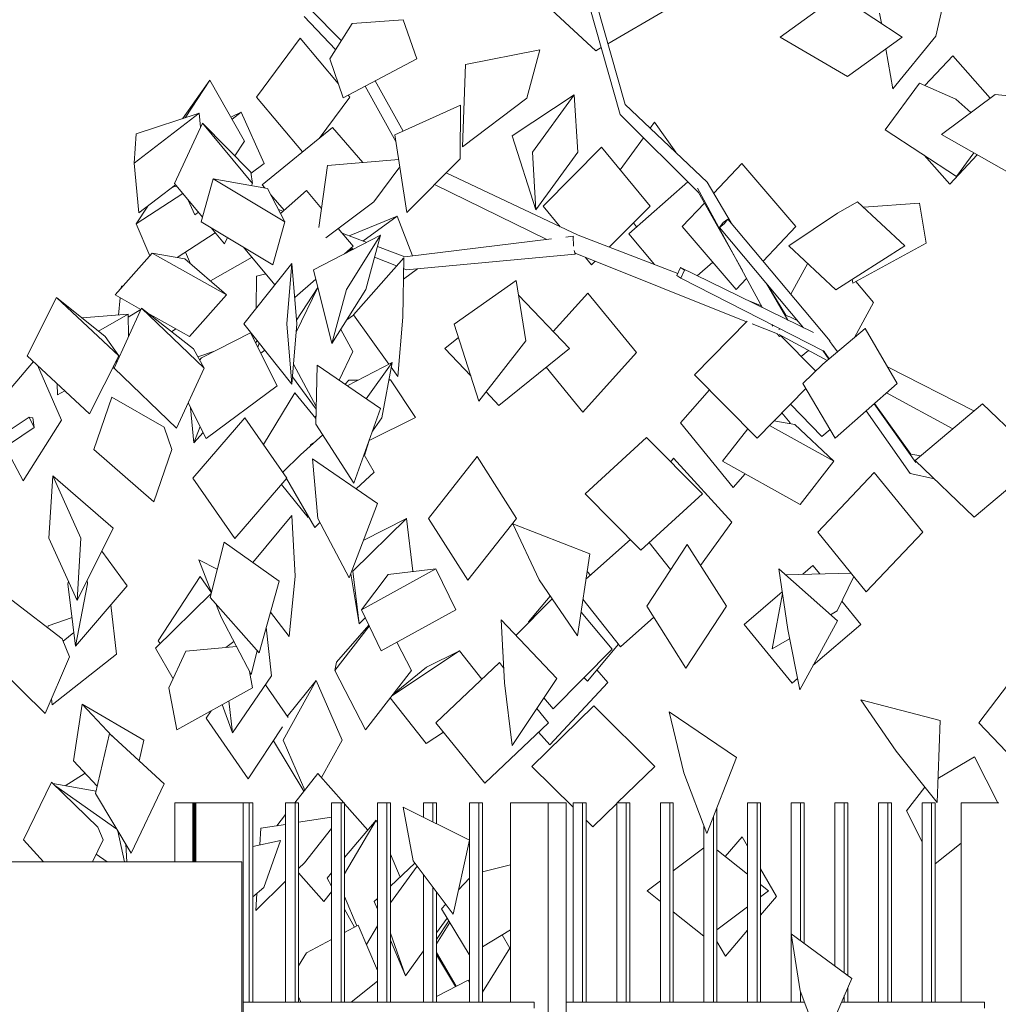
# Model space of a CAD drawing. Extents: x 169645 to 508157, y -5167 to 165945.
# Tile 50 of 130: x 267723 to 269383, y 74803 to 76473. Entities that reach past the tile are written whole.
import ezdxf

# ---------------------------------------------------------------- set-up
doc = ezdxf.new("R2010")
doc.units = 0
doc.header["$MEASUREMENT"] = 0
for name, color, linetype in [('Murs Périphériques', 7, 'Continuous'), ('Plomberie Sanitaire', 7, 'Continuous'), ('Végétation', 7, 'Continuous')]:
    doc.layers.add(name, color=color, linetype=linetype)

msp = doc.modelspace()

# ---------------------------------------------------------------- linework, layer by layer
at = {"layer": 'Murs Périphériques', "linetype": 'Continuous', "lineweight": 20}
for p, q in [((268099.9, 75044.6), (267449.4, 75044.6)), ((268099.9, 73207.5), (268099.9, 75044.6))]:
    msp.add_line(p, q, dxfattribs=at)
at = {"layer": 'Plomberie Sanitaire', "linetype": 'Continuous', "lineweight": 20}
for p, q in [((267985.4, 76195.6), (268033, 76298)), ((268115.2, 76215), (268033, 76298)), ((268118, 76195.6), (268033, 76298)), ((268115.2, 76215), (268118, 76195.6)), ((268033.1, 76138.3), (267985.4, 76195.6)), ((268030.9, 76130.6), (268051.4, 76203.4)), ((268143.5, 76187.1), (268051.4, 76203.4)), ((268172.9, 76130.6), (268051.4, 76203.4)), ((268116.3, 76191.9), (268118, 76195.6)), ((268143.5, 76187.1), (268172.9, 76130.6)), ((268152.4, 76057.8), (268030.9, 76130.6)), ((268152.4, 76057.8), (268172.9, 76130.6)), ((268070.4, 76093.3), (268048, 76120.4)), ((268070.4, 76093.3), (268075.4, 76103.9)), ((267884.9, 76006.7), (267947.9, 76077.6)), ((268003, 76067.5), (267947.9, 76077.6)), ((268074.1, 76006.7), (267947.9, 76077.6)), ((268003, 76067.5), (268074.1, 76006.7)), ((267928.8, 75982), (267884.9, 76006.7)), ((268011.1, 75935.7), (268074.1, 76006.7)), ((267736, 75903.4), (267785.5, 76002.3)), ((267868, 75935.9), (267785.5, 76002.3)), ((267891, 75903.4), (267785.5, 76002.3)), ((267883.1, 75882.1), (267929.6, 75983.8)), ((268018, 75915.2), (267929.6, 75983.8)), ((268035.7, 75882.1), (267929.6, 75983.8)), ((268011.1, 75935.7), (267940.2, 75975.6)), ((267868, 75935.9), (267891, 75903.4)), ((268018, 75915.2), (268035.7, 75882.1)), ((267841.4, 75804.5), (267736, 75903.4)), ((267841.4, 75804.5), (267891, 75903.4)), ((267989.2, 75780.3), (267883.1, 75882.1)), ((267989.2, 75780.3), (268035.7, 75882.1)), ((268225.2, 75787.3), (268227.9, 75887.4)), ((268334.9, 75813.6), (268227.9, 75887.4)), ((267848.7, 75744.2), (267879.2, 75832.9)), ((267968.2, 75782.1), (267879.2, 75832.9)), ((268290.1, 75687.1), (268334.9, 75813.6)), ((267592, 75701.5), (267739.4, 75798.9)), ((267739.4, 75798.9), (267747.5, 75781.7)), ((267745.5, 75797.8), (267739.4, 75798.9)), ((267747.5, 75781.7), (267745.5, 75797.8)), ((267591.5, 75676.8), (267747.5, 75781.7)), ((267981, 75744.2), (267968.2, 75782.1)), ((268290.1, 75687.1), (268225.2, 75787.3)), ((267950.5, 75655.6), (267848.7, 75744.2)), ((267950.5, 75655.6), (267981, 75744.2)), ((268219.9, 75728.2), (268219.8, 75728.3)), ((268329.8, 75652.8), (268219.8, 75728.3)), ((268228.5, 75627.4), (268219.8, 75728.3)), ((267772.7, 75593.7), (267779.1, 75699.6)), ((267881.8, 75610.8), (267779.1, 75699.6)), ((267826.7, 75593.7), (267779.1, 75699.6)), ((268282, 75526.5), (268329.8, 75652.8)), ((268282, 75526.5), (268228.5, 75627.4)), ((267820.4, 75487.8), (267881.8, 75610.8)), ((268690, 75567.2), (268559.4, 75618.2)), ((268604.1, 75523.1), (268559.4, 75618.2)), ((267820.4, 75487.8), (267772.7, 75593.7)), ((267820.4, 75487.8), (267826.7, 75593.7)), ((268046.3, 75493.1), (268069.7, 75587)), ((268069.8, 75586.9), (268069.7, 75587)), ((268163.2, 75521), (268069.7, 75587)), ((267905.1, 75512.8), (267862.2, 75571.6)), ((268058.2, 75541), (268026.7, 75556.9)), ((268048.4, 75501.4), (268026.7, 75556.9)), ((268669.1, 75428), (268690, 75567.2)), ((269110.2, 75453.3), (269010.5, 75541.5)), ((269025.8, 75439.1), (269010.5, 75541.5)), ((267838.3, 75516.1), (267837.6, 75522.3)), ((268282, 75526.5), (268282, 75526.6)), ((268669.1, 75428), (268604.1, 75523.1)), ((267804.9, 75516.1), (267805.8, 75520.3)), ((267817.6, 75410.4), (267804.9, 75516.1)), ((267817.6, 75410.4), (267838.3, 75516.1)), ((267817.6, 75410.4), (267905.1, 75512.8)), ((268129, 75399.1), (268163.2, 75521)), ((267795.1, 75423.1), (267709.8, 75488.9)), ((268129, 75399.1), (268046.3, 75493.1)), ((268064.6, 75459.8), (268055.9, 75482.2)), ((268115.5, 75362.6), (268064.6, 75459.8)), ((268539.7, 75454.9), (268539.7, 75455)), ((268634.1, 75355.7), (268539.7, 75455)), ((268545.2, 75348.4), (268539.7, 75455)), ((269046.1, 75336.6), (269025.8, 75439.1)), ((269046.1, 75336.6), (269110.2, 75453.3)), ((267807.7, 75392.6), (267795.1, 75423.1)), ((267766.3, 75296.3), (267668.4, 75392.6)), ((267766.3, 75296.3), (267807.7, 75392.6)), ((268115.5, 75362.6), (268125.6, 75402.9)), ((268129, 75399.1), (268129, 75399.2)), ((268558.1, 75241.8), (268634.1, 75355.7)), ((268558.1, 75241.8), (268545.2, 75348.4)), ((267814.2, 75216), (267828.9, 75311.9)), ((267933.5, 75251.3), (267828.9, 75311.9)), ((267880.2, 75257.8), (267828.9, 75311.9)), ((269149.6, 75319.6), (269149.5, 75319.7)), ((269284.1, 75284.3), (269149.5, 75319.7)), ((269209.8, 75232.4), (269149.5, 75319.7)), ((268824.6, 75298.8), (268824.5, 75298.9)), ((268938.9, 75221.5), (268824.5, 75298.9)), ((268849.3, 75195.8), (268824.5, 75298.9)), ((269279.1, 75145.2), (269284.1, 75284.3)), ((267851.9, 75160.9), (267875.2, 75262.5)), ((267875.3, 75262.3), (267875.2, 75262.5)), ((267968, 75177), (267875.2, 75262.5)), ((267925.9, 75215.8), (267933.5, 75251.3)), ((268558.1, 75241.8), (268558.1, 75241.9)), ((268888.6, 75092.7), (268938.9, 75221.5)), ((269279.1, 75145.2), (269209.8, 75232.4)), ((267854.7, 75173.3), (267814.2, 75216)), ((268888.6, 75092.7), (268849.3, 75195.8)), ((267729.8, 75082), (267777, 75179.7)), ((267855.6, 75103.7), (267777, 75179.7)), ((267852.8, 75164.8), (267779.3, 75177.5)), ((267887.9, 75100.1), (267784.2, 75172.8)), ((267912, 75059.3), (267968, 75177)), ((267912, 75059.3), (267851.9, 75160.9)), ((267986.4, 75144.6), (267986.4, 75044.6)), ((268016.9, 75144.6), (267986.4, 75144.6)), ((268016.9, 75144.6), (268016.9, 75044.6)), ((268018.5, 75144.6), (268016.9, 75144.6)), ((268018.4, 75044.6), (268018.4, 75144.6)), ((268018.5, 75144.6), (268018.5, 75044.6)), ((268020, 75144.6), (268018.5, 75144.6)), ((268020, 75044.6), (268020, 75144.6)), ((268020, 75144.6), (268020, 75044.6)), ((268021, 75144.6), (268020, 75144.6)), ((268020.9, 75044.6), (268020.9, 75144.6)), ((268021, 75144.6), (268021, 75044.6)), ((268021.9, 75144.6), (268021, 75144.6)), ((268021.8, 75044.6), (268021.8, 75144.6)), ((268021.9, 75144.6), (268021.9, 75044.6)), ((268101.9, 75144.6), (268021.9, 75144.6)), ((268112.3, 75144.6), (268101.9, 75144.6)), ((268101.9, 75144.6), (268101.9, 73414.6)), ((268118.3, 75144.6), (268112.3, 75144.6)), ((268112.3, 75144.6), (268112.3, 74806.6)), ((268118.3, 74806.6), (268118.3, 75144.6)), ((268174.2, 75144.6), (268174.2, 74806.6)), ((268190.2, 75144.6), (268174.2, 75144.6)), ((268196.2, 75144.6), (268190.2, 75144.6)), ((268190.2, 75144.6), (268190.2, 74806.6)), ((268196.2, 74806.6), (268196.2, 75144.6)), ((268252.1, 75144.6), (268252.1, 74806.6)), ((268268.1, 75144.6), (268252.1, 75144.6)), ((268274.1, 75144.6), (268268.1, 75144.6)), ((268268.1, 75144.6), (268268.1, 74806.6)), ((268274.1, 74806.6), (268274.1, 75144.6)), ((268330, 75144.6), (268330, 74806.6)), ((268346, 75144.6), (268330, 75144.6)), ((268352, 75144.6), (268346, 75144.6)), ((268346, 75144.6), (268346, 74806.6)), ((268352, 74806.6), (268352, 75144.6)), ((268407.9, 75144.6), (268407.9, 75120.3)), ((268423.9, 75144.6), (268407.9, 75144.6)), ((268429.9, 75144.6), (268423.9, 75144.6)), ((268423.9, 75144.6), (268423.9, 75112.4)), ((268429.9, 75109.4), (268429.9, 75144.6)), ((268485.8, 75144.6), (268485.8, 75081.9)), ((268501.8, 75144.6), (268485.8, 75144.6)), ((268507.8, 75144.6), (268501.8, 75144.6)), ((268501.8, 75144.6), (268501.8, 74806.6)), ((268507.8, 74806.6), (268507.8, 75144.6)), ((268555.7, 75144.6), (268555.7, 74806.6)), ((268619.7, 75144.6), (268555.7, 75144.6)), ((268649.7, 75144.6), (268619.7, 75144.6)), ((268619.7, 75144.6), (268619.7, 73414.6)), ((268649.7, 74790.2), (268649.7, 75144.6)), ((268661.7, 75144.6), (268661.7, 74806.6)), ((268677.7, 75144.6), (268661.7, 75144.6)), ((268683.7, 75144.6), (268677.7, 75144.6)), ((268677.7, 75144.6), (268677.7, 74806.6)), ((268683.7, 74806.6), (268683.7, 75144.6)), ((268735.7, 75144.6), (268735.7, 74806.6)), ((268751.7, 75144.6), (268735.7, 75144.6)), ((268757.7, 75144.6), (268751.7, 75144.6)), ((268751.7, 75144.6), (268751.7, 74806.6)), ((268757.7, 74806.6), (268757.7, 75144.6)), ((268809.7, 75144.6), (268809.7, 74806.6)), ((268825.7, 75144.6), (268809.7, 75144.6)), ((268831.7, 75144.6), (268825.7, 75144.6)), ((268825.7, 75144.6), (268825.7, 74806.6)), ((268831.7, 74806.6), (268831.7, 75144.6)), ((268957.7, 75144.6), (268957.7, 74806.6)), ((268973.7, 75144.6), (268957.7, 75144.6)), ((268979.7, 75144.6), (268973.7, 75144.6)), ((268973.7, 75144.6), (268973.7, 74806.6)), ((268979.7, 74806.6), (268979.7, 75144.6)), ((269031.7, 75144.6), (269031.7, 74922.5)), ((269047.7, 75144.6), (269031.7, 75144.6)), ((269053.7, 75144.6), (269047.7, 75144.6)), ((269047.7, 75144.6), (269047.7, 74910.7)), ((269053.7, 74906.3), (269053.7, 75144.6)), ((269105.7, 75144.6), (269105.7, 74867.9)), ((269121.7, 75144.6), (269105.7, 75144.6)), ((269127.7, 75144.6), (269121.7, 75144.6)), ((269121.7, 75144.6), (269121.7, 74856.1)), ((269127.7, 74851.6), (269127.7, 75144.6)), ((269179.7, 75144.6), (269179.7, 74806.6)), ((269195.7, 75144.6), (269179.7, 75144.6)), ((269201.7, 75144.6), (269195.7, 75144.6)), ((269195.7, 75144.6), (269195.7, 74806.6)), ((269201.7, 74806.6), (269201.7, 75144.6)), ((269253.7, 75144.6), (269253.7, 74806.6)), ((269269.7, 75144.6), (269253.7, 75144.6)), ((269275.7, 75144.6), (269269.7, 75144.6)), ((269269.7, 75144.6), (269269.7, 74806.6)), ((269275.7, 74806.6), (269275.7, 75144.6)), ((269319.7, 75144.6), (269319.7, 74806.6)), ((269383.8, 75144.6), (269319.7, 75144.6)), ((268486.1, 75081.7), (268373.5, 75137.2)), ((268390.2, 75046.6), (268373.5, 75137.2)), ((268899.7, 75121.1), (268899.7, 74806.6)), ((268905.7, 74806.6), (268905.7, 75136.4)), ((268883.7, 75105.7), (268883.7, 74806.6)), ((267864.7, 75082), (267855.6, 75103.7)), ((267901.1, 75044.6), (267889.8, 75096.8)), ((267763.4, 75044.6), (267729.8, 75082)), ((267846.6, 75044.6), (267864.7, 75082)), ((267904.9, 75044.6), (267903, 75074.5)), ((268458.5, 74955.9), (268486.1, 75081.7)), ((268485.8, 75080.4), (268485.8, 74806.6)), ((267871.5, 75044.6), (267852.9, 75057.6)), ((267912, 75059.3), (267912, 75059.5)), ((268458.5, 74955.9), (268390.2, 75046.6)), ((268407.9, 75023.1), (268407.9, 74806.6)), ((268423.9, 75001.8), (268423.9, 74806.6)), ((268429.9, 74806.6), (268429.9, 74993.9)), ((268458.5, 74955.9), (268458.5, 74956)), ((269134.3, 74846.7), (269031.5, 74922.7)), ((269047.1, 74826), (269031.5, 74922.7)), ((269031.7, 74921.5), (269031.7, 74806.6)), ((269083.2, 74729.2), (269134.3, 74846.7)), ((269083.2, 74729.2), (269047.1, 74826)), ((269047.7, 74824.3), (269047.7, 74806.6)), ((269127.7, 74806.6), (269127.7, 74831.5)), ((268595.7, 74806.6), (268101.9, 74806.6)), ((268595.7, 74796.6), (268595.7, 74806.6)), ((269054.3, 74806.6), (268649.7, 74806.6)), ((269053.7, 74806.6), (269053.7, 74808.3)), ((269359.7, 74806.6), (269116.9, 74806.6)), ((269121.7, 74817.7), (269121.7, 74806.6)), ((269359.7, 74796.6), (269359.7, 74806.6))]:
    msp.add_line(p, q, dxfattribs=at)
msp.add_point((268020, 75144.6), dxfattribs=at)
at = {"layer": 'Végétation', "linetype": 'Continuous', "lineweight": 20}
for p, q in [((269277.2, 76445.7), (269297.1, 76534.9)), ((269013.2, 76444), (269106, 76511.2)), ((269219.9, 76444), (269123.7, 76507.8)), ((268268.5, 76438), (268216.2, 76490.9)), ((268741.3, 76312.7), (268690.3, 76494.2)), ((268750.2, 76329.8), (268701.3, 76501)), ((268258.8, 76422.6), (268205.5, 76479.1)), ((268700.5, 76420.8), (268625.1, 76490.4)), ((268720.8, 76432.7), (268819.6, 76490.4)), ((269184.6, 76467.4), (269181.7, 76484.3)), ((268287, 76467.2), (268248.9, 76407)), ((268287, 76467.2), (268373.5, 76473)), ((268373.4, 76473), (268373.5, 76473)), ((268396.5, 76407), (268373.5, 76473)), ((268124.6, 76342.1), (268198.8, 76442.2)), ((268263.5, 76365.1), (268198.8, 76442.2)), ((269127.2, 76376.8), (269013.2, 76444)), ((269127.2, 76376.8), (269219.9, 76444)), ((269204, 76356.4), (269277.2, 76445.7)), ((268700.5, 76420.8), (268709.5, 76426)), ((269204, 76356.4), (269192.2, 76423.9)), ((268271.9, 76341), (268248.9, 76407)), ((268271.9, 76341), (268396.5, 76407)), ((268479.5, 76397.4), (268605.1, 76422.4)), ((268583.4, 76340.2), (268605.1, 76422.4)), ((269258.2, 76361.6), (269305.6, 76412.3)), ((269369.3, 76340.5), (269305.6, 76412.3)), ((268474.3, 76258), (268479.5, 76397.4)), ((267999.4, 76305.5), (268045.5, 76371.1)), ((268004, 76307), (268045.5, 76371.1)), ((268104.4, 76267.4), (268045.5, 76371.1)), ((268361.2, 76266.9), (268309, 76360.6)), ((268373.5, 76284.3), (268326.1, 76369.7)), ((269190.9, 76286.5), (269249.1, 76365.5)), ((269249.2, 76365.4), (269249.1, 76365.5)), ((269311.1, 76338.7), (269249.1, 76365.5)), ((268202.7, 76249.1), (268124.6, 76342.1)), ((268231, 76272.1), (268282.8, 76342.1)), ((268282.8, 76342.1), (268280.1, 76345.3)), ((268474.3, 76258), (268583.4, 76340.2)), ((268558.6, 76276.3), (268663.4, 76345.9)), ((268592.6, 76248.5), (268663.4, 76345.9)), ((268669.5, 76248.5), (268663.4, 76345.9)), ((269286.6, 76278.9), (269377.5, 76346.6)), ((269400.4, 76344.4), (269377.5, 76346.6)), ((268359.5, 76277.9), (268470.7, 76328.6)), ((268470.2, 76237.5), (268470.7, 76328.6)), ((268470.6, 76328.5), (268470.7, 76328.6)), ((268889.3, 76197.8), (268750.2, 76329.8)), ((269336.6, 76316.1), (269311.1, 76338.7)), ((267917.4, 76230.1), (268027.5, 76314.8)), ((267920.5, 76279.6), (268027.5, 76314.8)), ((268029.8, 76291.1), (268027.5, 76314.8)), ((268081.2, 76308.2), (268099, 76316.4)), ((268083.2, 76304.8), (268099, 76316.4)), ((268138, 76229.4), (268099, 76316.4)), ((268874.4, 76180.2), (268741.3, 76312.7)), ((268134.2, 76193.5), (268253.7, 76290.5)), ((268305, 76231.3), (268253.7, 76290.5)), ((268792.7, 76289.5), (268799.7, 76299.3)), ((268835.9, 76248.5), (268799.7, 76299.3)), ((267917.4, 76230.1), (267920.5, 76279.6)), ((268379.7, 76146.5), (268359.5, 76277.9)), ((268598.7, 76151), (268558.6, 76276.3)), ((269312.1, 76207.6), (269190.9, 76286.5)), ((269405.1, 76211.3), (269286.6, 76278.9)), ((268088.2, 76242.3), (268104.4, 76267.4)), ((268610.7, 76157.3), (268709.8, 76257.2)), ((268792.3, 76157.3), (268709.8, 76257.2)), ((268741.8, 76218.5), (268781, 76273.2)), ((268598.7, 76151), (268592.6, 76248.5)), ((268598.7, 76151), (268669.5, 76248.5)), ((269300.5, 76194.4), (269256.9, 76243.6)), ((269300.5, 76194.4), (269347.2, 76244.4)), ((269312.1, 76207.6), (269341.5, 76247.6)), ((267925.3, 76145.5), (267917.4, 76230.1)), ((268115.5, 76212.8), (268138, 76229.4)), ((268230.7, 76121.1), (268245.1, 76226.2)), ((268245.1, 76226.2), (268365.9, 76236.5)), ((268323.6, 76164.5), (268367.8, 76224)), ((268379.7, 76146.5), (268470.2, 76237.5)), ((268900.3, 76178.9), (268948.1, 76229.4)), ((269039.7, 76122.7), (268948.1, 76229.4)), ((268670.3, 76107.8), (268446.3, 76213.5)), ((267925.3, 76145.5), (267987.4, 76193.2)), ((267982.2, 76189.2), (267989.1, 76191.2)), ((268139.1, 76187.9), (268134.2, 76193.5)), ((268617.1, 76100.6), (268426.9, 76194)), ((268756, 76110.4), (268856.4, 76198.1)), ((268929.6, 76128.9), (268889.3, 76197.8)), ((267920.9, 76127.3), (267999.6, 76178.6)), ((268171.6, 76150.4), (268149.2, 76176.3)), ((268165.5, 76144.9), (268209.5, 76183.6)), ((268235.1, 76153), (268209.5, 76183.6)), ((268983.2, 75984.7), (268872.8, 76187.6)), ((268948.9, 76047.7), (268874.4, 76180.2)), ((267920.9, 76127.3), (267940.6, 76157.2)), ((268020.1, 76142.3), (268008.9, 76167.4)), ((268242.5, 76103.5), (268323.6, 76164.5)), ((268639.7, 76122.2), (268610.7, 76157.3)), ((268723, 76087.5), (268792.3, 76157.3)), ((268847, 76122.7), (268884.5, 76162.3)), ((269110.1, 76145.4), (269144.3, 76164.7)), ((269224.2, 76090), (269144.3, 76164.7)), ((269154.6, 76155.1), (269249.3, 76162)), ((269260.5, 76094.3), (269249.3, 76162)), ((269249.3, 76161.9), (269249.3, 76162)), ((268020.1, 76142.3), (268026.1, 76146.7)), ((268169.6, 76148.5), (268162.1, 76151.3)), ((268281.7, 76106.7), (268363.1, 76139.9)), ((268305.1, 76097.9), (268363.1, 76139.9)), ((268389.4, 76072.8), (268363.1, 76139.9)), ((268379.7, 76146.5), (268379.7, 76146.6)), ((269110.1, 76145.4), (269027.7, 76090)), ((267943.6, 76072.7), (267920.9, 76127.3)), ((268769.1, 76121.8), (268764.1, 76128.9)), ((268916.1, 76129.3), (268910, 76121.1)), ((268910, 76121.1), (268918.2, 76127)), ((268924.2, 76135.2), (268916.1, 76129.3)), ((268918.2, 76127), (268924.2, 76135.2)), ((269097.6, 75928), (268924.2, 76135.2)), ((267990.2, 76069.9), (268054.9, 76112.1)), ((268221.2, 76049), (268335, 76107.6)), ((268288.6, 76089), (268263.4, 76119.2)), ((268311.6, 76095.5), (268270.3, 76111)), ((268277.5, 76015.7), (268335, 76107.6)), ((268310.1, 76015.7), (268335, 76107.6)), ((268839.1, 76042.7), (268670.3, 76107.8)), ((268799.6, 76057.9), (268756, 76110.4)), ((268938.5, 76015.9), (268847, 76122.7)), ((269052.4, 75950.9), (268910, 76121.1)), ((268983.9, 76063.9), (269039.7, 76122.7)), ((268624.9, 76101.6), (268376.6, 76071.2)), ((268661.9, 76106.1), (268649.6, 76104.6)), ((268661.9, 76106.1), (268662.4, 76104.3)), ((268662.3, 76089.3), (268661.9, 76106.1)), ((269107.6, 76015.3), (269027.7, 76090)), ((269107.6, 76015.3), (269224.2, 76090)), ((269136.2, 76026.5), (269260.5, 76094.3)), ((268013, 76059), (268004.1, 76078.9)), ((268156.1, 76023.8), (268102.9, 76087.4)), ((268274.2, 76076.3), (268288.6, 76089)), ((268277.5, 76078), (268287.5, 76085.2)), ((268289.8, 76084.3), (268285.3, 76086.1)), ((268376.6, 76071.2), (268329.9, 76088.7)), ((268665.3, 76075.5), (268378.7, 76049.3)), ((268665.3, 76075.5), (268663.8, 76081.6)), ((268665.3, 76078.7), (268665.3, 76075.5)), ((268955.9, 75961.1), (268665.3, 76077.2)), ((268046.6, 76030.2), (268117.3, 76070.3)), ((268103.2, 75957.5), (268184.8, 76059.7)), ((268176.3, 75957.5), (268184.8, 76059.7)), ((268193.1, 75957.5), (268184.8, 76059.7)), ((268289.1, 75972.8), (268374.4, 76069.4)), ((268362.4, 76055.8), (268324.9, 76070.5)), ((268372.7, 75968.9), (268374.4, 76069.4)), ((268693.2, 76057.4), (268682.7, 76070.2)), ((268693.2, 76057.4), (268699.3, 76063.6)), ((268872.4, 76038.8), (268899, 76062)), ((269031, 76007.5), (269059.6, 76060.2)), ((268124.6, 76038.1), (268140.8, 76042.2)), ((268252.6, 75923.8), (268221.2, 76049)), ((268373.8, 76033.4), (268398, 76050.9)), ((268378.7, 76049.3), (268374.1, 76051.2)), ((268398, 76050.9), (268397.9, 76051.1)), ((268843.7, 76052.8), (268837.5, 76039.2)), ((268850.8, 76048.4), (268843.7, 76052.8)), ((269069.3, 75942.7), (268843.7, 76052.8)), ((268844.7, 76034.8), (268850.8, 76048.4)), ((268124.3, 75984), (268124.6, 76038.1)), ((268189.5, 76002.1), (268225.2, 76033.3)), ((268460, 75956.8), (268565.1, 76031)), ((268581.4, 75928.6), (268565.1, 76031)), ((268837.5, 76039.2), (268844.7, 76034.8)), ((269087, 75911.2), (268844.7, 76034.8)), ((268938.5, 76015.9), (268956.1, 76034.5)), ((269025.9, 75963.8), (268989.8, 76025.8)), ((269022.6, 75971.9), (268991, 76024.2)), ((269136.2, 76026.5), (269135.2, 76033)), ((269171.3, 75993.6), (269141, 76029.2)), ((267895.3, 76018.4), (267895.6, 76021.3)), ((267895.6, 76021.3), (267898.2, 76021.7)), ((268192, 75943.5), (268228.7, 76019.2)), ((268192.7, 75963.6), (268228.7, 76019.3)), ((268252.6, 75923.8), (268277.5, 76015.7)), ((268252.6, 75923.8), (268310.1, 76015.7)), ((268627.8, 75944.4), (268686.5, 76009.6)), ((268769.2, 75908.7), (268686.5, 76009.6)), ((267890.7, 75972.3), (267893.6, 76001.8)), ((268655.6, 75915.4), (268569.1, 76005.8)), ((268981.5, 75987.8), (268959.6, 75996.2)), ((269139.1, 75934.4), (269171.3, 75993.6)), ((267828.9, 75967.4), (267907.2, 75973.6)), ((267856.6, 75945.1), (267907.2, 75973.6)), ((267907.9, 75936.3), (267907.2, 75973.6)), ((267907.3, 75968.5), (267928.7, 75982)), ((268349.4, 75889.2), (268289.1, 75972.8)), ((268184.6, 75855.2), (268103.2, 75957.5)), ((268184.6, 75855.2), (268176.3, 75957.5)), ((268184.6, 75855.2), (268193.1, 75957.5)), ((268277.8, 75964.1), (268289.4, 75972.4)), ((268364.5, 75868.3), (268372.7, 75968.9)), ((268501.9, 75826.2), (268460, 75956.8)), ((268867.6, 75871.1), (268956.7, 75961.9)), ((269008.4, 75940.2), (268965.7, 75957.2)), ((269000.3, 75953.2), (268998.7, 75956.2)), ((269029.1, 75969.4), (269021.3, 75972.4)), ((269042.8, 75962.4), (269029.1, 75969.4)), ((267980.7, 75944.1), (267988, 75948.7)), ((268031.5, 75899.9), (268114.8, 75941.9)), ((268114.7, 75941.8), (268114.8, 75941.9)), ((268160, 75852.3), (268114.8, 75941.9)), ((268288.1, 75910.3), (268267.8, 75948.1)), ((269011.7, 75936.1), (269008.1, 75940.6)), ((269010.9, 75947.9), (269012.6, 75949.2)), ((269092.5, 75895.1), (269011, 75939.4)), ((269085.5, 75889.2), (269156.9, 75949.4)), ((269156.8, 75949.3), (269156.9, 75949.4)), ((269211.6, 75856.3), (269156.9, 75949.4)), ((268119.2, 75933.1), (268121.9, 75934)), ((268123.1, 75925.4), (268126.1, 75928.7)), ((268127, 75917.8), (268129.5, 75924.5)), ((268444, 75915.4), (268467.3, 75934.2)), ((268501.9, 75826.2), (268581.4, 75928.6)), ((269014, 75937.8), (269011.7, 75936.1)), ((269073.2, 75877.3), (269013.7, 75937.6)), ((269096.8, 75926.8), (269097.6, 75928)), ((269100.4, 75923.2), (269097, 75927.2)), ((269110, 75909.8), (269100.4, 75923.2)), ((268025.3, 75901.5), (268053.5, 75911)), ((268132.1, 75907.5), (268139, 75912.6)), ((268264.7, 75862), (268288.1, 75910.3)), ((268488.1, 75869.2), (268444, 75915.4)), ((268536, 75819.1), (268655.6, 75915.4)), ((268678.4, 75807.8), (268769.2, 75908.7)), ((269048.8, 75902), (269061, 75912.2)), ((269095.6, 75897.7), (269085.3, 75912.1)), ((269096.2, 75898.2), (269087, 75911.2)), ((269087.9, 75909.9), (269087, 75911.2)), ((267669.4, 75803.4), (267746.6, 75893.5)), ((267885.4, 75892.2), (267888.6, 75894)), ((268031.5, 75899.9), (268028.3, 75895.8)), ((268278.4, 75852.5), (268354.8, 75892)), ((268310.9, 75830.1), (268354.8, 75892)), ((268337.5, 75798.2), (268354.8, 75892)), ((269085.5, 75889.2), (269051.5, 75856.3)), ((267793.8, 75793.8), (267753.2, 75887.2)), ((267881.8, 75882.1), (267882.4, 75886.2)), ((267881.8, 75882.1), (267882.2, 75885.8)), ((267881.8, 75882.1), (267883.7, 75883.3)), ((268226, 75817), (268187.4, 75888.8)), ((268364.5, 75868.3), (268353.3, 75883.8)), ((268678.4, 75807.8), (268616.2, 75883.7)), ((269341.5, 75809.8), (269194.9, 75884.7)), ((268225.9, 75812.8), (268185.7, 75867.8)), ((268274.9, 75855), (268281.1, 75861.8)), ((268281.1, 75861.8), (268296.7, 75862)), ((268349.1, 75861.1), (268352.2, 75862.7)), ((268349.4, 75862.6), (268352.2, 75862.7)), ((268394.3, 75798.6), (268352.2, 75862.7)), ((268364.5, 75868.3), (268364.5, 75868.4)), ((268973.8, 75763.5), (268867.6, 75871.1)), ((269106.1, 75763.2), (269051.5, 75856.3)), ((269106.1, 75763.2), (269211.6, 75856.3)), ((267787.2, 75836.8), (267786.9, 75855.7)), ((267787.2, 75836.8), (267799.6, 75843.8)), ((268039.3, 75762.8), (268160, 75852.3)), ((268136.7, 75752.6), (268189.7, 75840.4)), ((268225.5, 75796.7), (268189.7, 75840.4)), ((268536, 75819.1), (268514.1, 75842)), ((268844, 75789.5), (268893.1, 75845.3)), ((268973.8, 75763.5), (269056.5, 75847.8)), ((269305.8, 75779.2), (269193.4, 75840.3)), ((268039.3, 75762.8), (268008.8, 75823.2)), ((268018.4, 75755.7), (268012.8, 75815.2)), ((269029.9, 75789.5), (269016, 75806.6)), ((269083.8, 75766.4), (269030.2, 75821.1)), ((269233.3, 75703.7), (269158.6, 75809.6)), ((269243.1, 75722.3), (269172.5, 75821.8)), ((269234.6, 75736.5), (269172.7, 75822)), ((269242.1, 75725.6), (269356.2, 75821.6)), ((269341.8, 75809.4), (269341.5, 75809.8)), ((269456.1, 75725.6), (269356.2, 75821.6)), ((267729, 75691.1), (267793.8, 75793.8)), ((268017, 75695.6), (268105.2, 75797.9)), ((268176.4, 75695.6), (268105.2, 75797.9)), ((268223.8, 75798.7), (268225.6, 75800.6)), ((268223.9, 75798.6), (268225.5, 75799.5)), ((268315.7, 75759.3), (268394.3, 75798.6)), ((268321.4, 75775.4), (268337.5, 75798.2)), ((268933.3, 75679.8), (268844, 75789.5)), ((269037.7, 75786.8), (269002.4, 75792.7)), ((269028.8, 75788.3), (269029.9, 75789.5)), ((268018.4, 75755.7), (268028.9, 75783.4)), ((268018.4, 75755.7), (268034.1, 75773.2)), ((268915.3, 75724.2), (268958.1, 75779.5)), ((269103.9, 75724.2), (268994.9, 75785)), ((269037.7, 75786.8), (269103.9, 75724.2)), ((269083.8, 75766.4), (269097.5, 75777.9)), ((268199.2, 75735), (268237, 75769)), ((268308, 75733.9), (268315.1, 75757.8)), ((268682.2, 75669), (268786.5, 75764.6)), ((268881, 75669), (268786.5, 75764.6)), ((267729, 75691.1), (267698.4, 75748.7)), ((268216.1, 75752), (268221.1, 75754.7)), ((268216.5, 75750.5), (268216.1, 75752)), ((268199.2, 75735), (268169.5, 75705.5)), ((268324.3, 75705.5), (268307.2, 75735.3)), ((268416.3, 75627.4), (268498.9, 75732.5)), ((268565.8, 75627.4), (268498.9, 75732.5)), ((268827.5, 75723.2), (268831.9, 75729.3)), ((268930.8, 75620.7), (268831.9, 75729.3)), ((269047, 75650.8), (268915.3, 75724.2)), ((269047, 75650.8), (269103.9, 75724.2)), ((269251.3, 75733.3), (269234.6, 75736.5)), ((269243.1, 75722.3), (269241.9, 75724.1)), ((269342, 75629.6), (269242.1, 75725.6)), ((269342, 75629.6), (269456.1, 75725.6)), ((268294, 75677.4), (268324.3, 75705.5)), ((269076.7, 75604.1), (269172.5, 75705.4)), ((269254.8, 75604.1), (269172.5, 75705.4)), ((268088.2, 75593.3), (268017, 75695.6)), ((268088.2, 75593.3), (268176.4, 75695.6)), ((268223.4, 75612), (268175.7, 75694.8)), ((268933.3, 75679.8), (268953.6, 75702.9)), ((269274.6, 75694.4), (269233.3, 75703.7)), ((268212.4, 75629), (268166.9, 75684.6)), ((268776.7, 75573.5), (268682.2, 75669)), ((268776.7, 75573.5), (268881, 75669)), ((268118.3, 75552.7), (268184.8, 75632.1)), ((268190.1, 75529.4), (268184.8, 75632.1)), ((268184.8, 75632.1), (268184.8, 75632.1)), ((268212.4, 75629), (268213, 75630)), ((268288, 75537.8), (268379.1, 75627)), ((268305.9, 75589.6), (268379.1, 75627)), ((268389.9, 75537.8), (268379.1, 75627)), ((268483.2, 75522.4), (268416.3, 75627.4)), ((268483.2, 75522.4), (268565.8, 75627.4)), ((268223.4, 75612), (268232.3, 75620.2)), ((268877.9, 75547.4), (268930.8, 75620.7)), ((268683.6, 75524.4), (268759, 75591.4)), ((269158.9, 75502.7), (269076.7, 75604.1)), ((269158.9, 75502.7), (269254.8, 75604.1)), ((268786.6, 75478.2), (268855.1, 75583.3)), ((268827.2, 75540.4), (268790.9, 75586.5)), ((268921.7, 75478.2), (268855.1, 75583.3)), ((268302.6, 75472.3), (268429.1, 75541.6)), ((268348.1, 75532.2), (268429.1, 75541.6)), ((268462.6, 75472.3), (268429.1, 75541.6)), ((269051.3, 75532.5), (269068.5, 75547.2)), ((269080, 75533.2), (269068.5, 75547.2)), ((267958.1, 75419.6), (268029.2, 75528.8)), ((268048.4, 75501.3), (268029.2, 75528.8)), ((268180, 75426.7), (268190.1, 75529.4)), ((268298.8, 75448.6), (268284.5, 75533.1)), ((268298.8, 75448.6), (268288, 75537.8)), ((268302.6, 75472.3), (268348.1, 75532.2)), ((268389.1, 75537), (268389.9, 75537.8)), ((268691.3, 75531.2), (268685.5, 75537.1)), ((269022.5, 75531), (269022.6, 75531.8)), ((269022.6, 75531.8), (269133.2, 75534.4)), ((269109.4, 75470.3), (269137.8, 75528.8)), ((267953.3, 75407.3), (268048.1, 75500.2)), ((268564.8, 75428.7), (268626.2, 75490.8)), ((268586.1, 75451.6), (268623.1, 75495.4)), ((268742, 75409.3), (268678.5, 75490.2)), ((268951.7, 75447.5), (269016.3, 75502.6)), ((268999.3, 75406), (269016.7, 75500)), ((267887, 75396.9), (267877.5, 75480.6)), ((268336.1, 75402.9), (268302.6, 75472.3)), ((268336.1, 75402.9), (268462.6, 75472.3)), ((268853.2, 75373.1), (268786.6, 75478.2)), ((268853.2, 75373.1), (268921.7, 75478.2)), ((269150, 75447.5), (269117.6, 75487.2)), ((267771.1, 75444.9), (267811.8, 75459.4)), ((268180, 75426.7), (268148.4, 75468.4)), ((268298.8, 75448.6), (268309.1, 75458.7)), ((268728.1, 75405.7), (268675.2, 75468.5)), ((268742, 75409.3), (268798.5, 75459.5)), ((269098.3, 75463.8), (269109.4, 75470.3)), ((267770.9, 75441.8), (267771.1, 75444.9)), ((268150.2, 75360.4), (268141.2, 75442.7)), ((268257.8, 75369.4), (268316, 75444.5)), ((268260.3, 75383.2), (268315.1, 75446.3)), ((268586.8, 75451), (268586.1, 75451.6)), ((269033.2, 75347.7), (268951.7, 75447.5)), ((269068.9, 75378.3), (269150, 75447.5)), ((267796.7, 75419.1), (267814.9, 75433.5)), ((268180, 75426.7), (268180, 75426.8)), ((268999.3, 75406), (269029, 75423.3)), ((267983.3, 75355.4), (267953.3, 75407.3)), ((267961.3, 75415.1), (267958.1, 75419.6)), ((268004.8, 75402.2), (268090.7, 75410)), ((268072.8, 75408.4), (268086.3, 75418.3)), ((268387.6, 75369.4), (268362.9, 75417.6)), ((268542.1, 75405.7), (268542.2, 75405.9)), ((268542.2, 75405.6), (268542.1, 75405.7)), ((268627.7, 75304.2), (268728.1, 75405.7)), ((268685.9, 75351.3), (268738.5, 75413.8)), ((267778.3, 75310.9), (267887, 75396.9)), ((268004.8, 75402.2), (267976.1, 75340)), ((268354.3, 75326.5), (268469.3, 75402.6)), ((268412.9, 75374.8), (268469.3, 75402.6)), ((268507.2, 75354.7), (268469.3, 75402.6)), ((268257.8, 75369.4), (268260.3, 75383.2)), ((268355.6, 75328.1), (268412.9, 75374.8)), ((268428.9, 75280.3), (268536.7, 75382.8)), ((268543.9, 75373.9), (268536.7, 75382.8)), ((269349.9, 75280.4), (269428.9, 75384.7)), ((268083.9, 75263.5), (268150.2, 75360.4)), ((268118, 75340), (268112.8, 75367.6)), ((268309.4, 75268.6), (268257.8, 75369.4)), ((268309.4, 75268.6), (268387.6, 75369.4)), ((268685.9, 75351.3), (268680.1, 75357.2)), ((268720.7, 75348.9), (268701.9, 75370.3)), ((269033.2, 75347.7), (269042.3, 75355.5)), ((267989.5, 75268.6), (267976.1, 75340)), ((267989.5, 75268.6), (268118, 75340)), ((268178.2, 75289.4), (268139.8, 75345.1)), ((268169.8, 75251), (268225.9, 75352.4)), ((268177, 75291.1), (268225.9, 75352.4)), ((268270.1, 75251), (268225.9, 75352.4)), ((268622, 75243.1), (268720.7, 75348.9)), ((267778.3, 75310.9), (267777.1, 75321.4)), ((268412.6, 75245.3), (268351.4, 75322.7)), ((268627.7, 75304.2), (268612.1, 75322.7)), ((268083.9, 75263.5), (268066.6, 75311.4)), ((268083.9, 75263.5), (268078, 75317.7)), ((268591.9, 75206.7), (268697.1, 75309.2)), ((268619.8, 75280.3), (268600.1, 75304.6)), ((268800.3, 75206.7), (268697.1, 75309.2)), ((268039.6, 75288.5), (268047.9, 75301)), ((268110.5, 75185.5), (268039.6, 75288.5)), ((268110.5, 75185.5), (268169.1, 75274)), ((268512.1, 75177.9), (268428.9, 75280.3)), ((268512.1, 75177.9), (268619.8, 75280.3)), ((269449.3, 75176), (269349.9, 75280.4)), ((268412.6, 75245.3), (268441.7, 75264.6)), ((268622, 75243.1), (268603.2, 75264.5)), ((268205.1, 75164.4), (268153.3, 75250.1)), ((268206.7, 75166.4), (268169.8, 75251)), ((268234.9, 75187.5), (268270.1, 75251)), ((269280.6, 75186.1), (269342.6, 75223.1)), ((269382.1, 75144.6), (269342.6, 75223.1)), ((268661.7, 75137.4), (268591.9, 75206.7)), ((268736.5, 75144.6), (268800.3, 75206.7)), ((267800.4, 75173.9), (267834.1, 75195.1)), ((268189.5, 75144.6), (268228.7, 75194.4)), ((268272.7, 75144.6), (268228.7, 75194.4)), ((269258.3, 75171.4), (269227.2, 75131.3)), ((268313.4, 75098.5), (268274.1, 75143)), ((268695.1, 75104.2), (268735.7, 75143.8)), ((268159.1, 75105.9), (268174.2, 75125.1)), ((268196.2, 75111.8), (268252.1, 75120.7)), ((269253.7, 75078.4), (269227.2, 75131.3)), ((268132.3, 75101.7), (268174.2, 75108.3)), ((268274.1, 75024.5), (268327.9, 75115.5)), ((268274.1, 75051.9), (268327.9, 75115.5)), ((268330, 75110.4), (268327.9, 75115.5)), ((268695.1, 75104.2), (268683.7, 75115.6)), ((268130.5, 75073.4), (268132.3, 75101.7)), ((268206.3, 75042.9), (268252.1, 75101.2)), ((268118.3, 75070.8), (268165.7, 75080.9)), ((268137.3, 75000.9), (268165.7, 75080.9)), ((268165.7, 75080.9), (268165.7, 75080.9)), ((268919.8, 75053.6), (268948.5, 75087.1)), ((268957.7, 75071.1), (268948.5, 75087.1)), ((269275.7, 75041.3), (269319.7, 75076.3)), ((268368.4, 75018.7), (268352, 75057.9)), ((268831.7, 75029.2), (268883.7, 75068.6)), ((268957.7, 75023.5), (268905.7, 75064.8)), ((268196.2, 75033.2), (268206.3, 75042.9)), ((268352, 75003.2), (268393.4, 75042.4)), ((268352, 74975), (268397.2, 75037.3)), ((268507.8, 75027.8), (268555.7, 75039.7)), ((268239.1, 74977.4), (268196.2, 75026)), ((268244.6, 75017), (268252.1, 75025.9)), ((269006.6, 74985.9), (268979.7, 75032.8)), ((268123.4, 74962.4), (268174.2, 75011.8)), ((268252.1, 75003.6), (268244.6, 75017)), ((268485.8, 75017.1), (268467.5, 74997.1)), ((268787.2, 74995.4), (268809.7, 75012.5)), ((268993.1, 74995.4), (268979.7, 75006)), ((268118.3, 74985.4), (268137.3, 75000.9)), ((268123.4, 74962.4), (268125.2, 74991.1)), ((268239.1, 74977.4), (268252.1, 74993.8)), ((268809.7, 74977.6), (268787.2, 74995.4)), ((268979.7, 74985.3), (268993.1, 74995.4)), ((268295, 74935.9), (268274.1, 74985.9)), ((268324.5, 74977.2), (268330, 74982.4)), ((268330, 74964.1), (268324.5, 74977.2)), ((268445.6, 74973.1), (268438.3, 74965.1)), ((268979.7, 74954.3), (269006.6, 74985.9)), ((268123.4, 74962.4), (268123.4, 74962.4)), ((268291.2, 74933.9), (268274.1, 74964.4)), ((268438.3, 74965.1), (268438.4, 74965.2)), ((268485.6, 74887.4), (268438.3, 74965.1)), ((268883.7, 74918.8), (268831.7, 74960.1)), ((268905.7, 74929.2), (268957.7, 74968.6)), ((268274.1, 74924.8), (268297.3, 74937.1)), ((268297.2, 74937), (268297.3, 74937.1)), ((268330, 74860.3), (268297.3, 74937.1)), ((268429.9, 74924), (268448.1, 74949.1)), ((268429.9, 74913), (268451, 74944.4)), ((268429.9, 74905.4), (268452.5, 74941.8)), ((268311.2, 74904.4), (268330, 74936.2)), ((268377.3, 74851.4), (268352, 74923.8)), ((268507.8, 74900.7), (268555.7, 74929.4)), ((268554.2, 74898.4), (268541.2, 74920.7)), ((268920.2, 74884.6), (268957.7, 74928.5)), ((268209.4, 74890.4), (268252.1, 74913.1)), ((268377.3, 74851.4), (268352, 74911.7)), ((268920.2, 74884.6), (268905.7, 74909.7)), ((268209.4, 74890.4), (268196.2, 74868.5)), ((268377.3, 74851.4), (268407.9, 74893.6)), ((268463.3, 74833.6), (268429.9, 74891)), ((268485.6, 74887.4), (268485.8, 74887.6)), ((268507.8, 74823.6), (268554.2, 74898.4)), ((268462.5, 74833.1), (268429.9, 74886.7)), ((268285.4, 74806.6), (268330, 74842)), ((268429.9, 74816.3), (268483.5, 74844)), ((268485.8, 74839.7), (268483.5, 74844)), ((268200.1, 74806.6), (268196.2, 74815.7))]:
    msp.add_line(p, q, dxfattribs=at)

doc.saveas('drawing.dxf')
